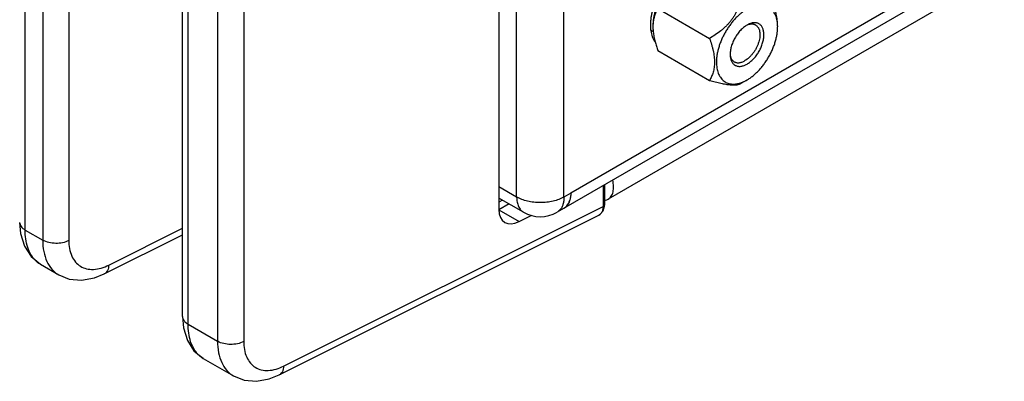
# Model space of a CAD drawing. Header units: inches. Extents: x 0 to 34, y 0 to 22.
# Tile 21 of 168: x 2.579 to 4.125, y 13.173 to 13.74. Entities that reach past the tile are written whole.
import ezdxf

# ---------------------------------------------------------------- set-up
doc = ezdxf.new("R2010")
doc.units = ezdxf.units.IN
doc.header["$LTSCALE"] = 1.87
doc.header["$MEASUREMENT"] = 0
doc.layers.get('0').update_dxf_attribs({"linetype": 'CONTINUOUS'})
doc.layers.add('02___PRT_ALL_AXES', color=7, linetype='CONTINUOUS')
doc.layers.add('THREAD', color=7, linetype='CONTINUOUS')

msp = doc.modelspace()

# ---------------------------------------------------------------- linework, layer by layer
at = {"color": 7, "linetype": 'CONTINUOUS'}
for p, q in [((3.3312, 15.3515), (3.3312, 13.4426)), ((2.5877, 13.4102), (2.5877, 15.3022)), ((2.6152, 15.2863), (2.6152, 13.3943)), ((2.6563, 15.2859), (2.6562, 13.3939)), ((2.8347, 13.2746), (2.8348, 15.1666)), ((2.8434, 13.2625), (2.8434, 15.1545)), ((2.8897, 15.1278), (2.8897, 13.2358)), ((2.9307, 15.1274), (2.9307, 13.2354)), ((5.0037, 14.3252), (3.5028, 13.4587)), ((3.5807, 13.7577), (3.6619, 13.7108)), ((3.5807, 13.6916), (3.6619, 13.6447)), ((3.7115, 13.6403), (3.7207, 13.6456)), ((3.4947, 13.4797), (3.4947, 13.4473)), ((3.497, 13.4811), (3.497, 13.4504)), ((2.9933, 13.1968), (3.4947, 13.4473)), ((3.3472, 13.4512), (3.331, 13.4418)), ((3.3368, 13.4572), (3.3312, 13.4539)), ((2.9863, 13.1829), (3.488, 13.4334)), ((3.331, 13.4418), (3.3628, 13.4234)), ((3.3628, 13.4234), (3.3818, 13.4331)), ((2.579, 13.4222), (2.5805, 13.4047)), ((2.5877, 13.4102), (2.6152, 13.3943)), ((2.7119, 13.3413), (2.8347, 13.4027)), ((2.7188, 13.3553), (2.8347, 13.4132)), ((2.6115, 13.3565), (2.6403, 13.3399)), ((2.6403, 13.3399), (2.6403, 13.3399)), ((2.8347, 13.2746), (2.8362, 13.2571)), ((2.8434, 13.2625), (2.8897, 13.2358)), ((2.8672, 13.2089), (2.9148, 13.1814)), ((2.9148, 13.1814), (2.9148, 13.1814))]:
    msp.add_line(p, q, dxfattribs=at)
at = {"color": 3, "linetype": 'CONTINUOUS'}
for p, q in [((3.3591, 13.462), (3.3591, 15.3297)), ((3.4334, 13.462), (3.4334, 15.3297)), ((4.9822, 14.3386), (3.4225, 13.438)), ((3.3591, 13.462), (3.3312, 13.4782)), ((3.444, 13.4682), (3.4334, 13.462)), ((3.37, 13.438), (3.3312, 13.4604)), ((3.4357, 13.446), (3.438, 13.4483)), ((3.4415, 13.4542), (3.4425, 13.4571))]:
    msp.add_line(p, q, dxfattribs=at)
at = {"color": 7, "linetype": 'CONTINUOUS'}
for points in [[(3.4879, 13.4334), (3.4899, 13.4346), (3.4947, 13.4401), (3.4969, 13.4476), (3.497, 13.4504)], [(2.5805, 13.4047), (2.5865, 13.3847), (2.5969, 13.3685), (2.6115, 13.3565)], [(2.6403, 13.3399), (2.6568, 13.3333), (2.6762, 13.3315), (2.6965, 13.3351), (2.7119, 13.3413)], [(2.8362, 13.2571), (2.8422, 13.2371), (2.8526, 13.2208), (2.8672, 13.2088)], [(2.9148, 13.1814), (2.9313, 13.1748), (2.9506, 13.173), (2.9709, 13.1767), (2.9863, 13.1829)]]:
    msp.add_lwpolyline(points, dxfattribs=at)
for centre, radius, start, end in [((3.6341, 13.7292), 0.0611, 175.6865, 178.6392), ((3.6374, 13.7291), 0.0644, 178.6159, 180.0047), ((3.6309, 13.7294), 0.0579, 173.8441, 175.6879), ((3.7062, 13.7288), 0.0626, 359.9962, 1.6765), ((3.4831, 13.4428), 0.0106, 314.0204, 316.6698)]:
    msp.add_arc(centre, radius, start, end, dxfattribs=at)
at = {"color": 3, "linetype": 'CONTINUOUS'}
for centre, radius, start, end in [((3.4243, 13.4594), 0.0176, 299.9965, 310.4005), ((3.3962, 13.4835), 0.0525, 240.0001, 299.9999)]:
    msp.add_arc(centre, radius, start, end, dxfattribs=at)
at = {"color": 7, "linetype": 'CONTINUOUS'}
msp.add_ellipse((3.3636, 13.46), major_axis=(0.0233, 0.0377), ratio=0.597108, start_param=2.374964, end_param=3.91958, dxfattribs=at)
for points, knots in [([(3.5884, 13.7803), (3.586, 13.7763), (3.5827, 13.7702), (3.5792, 13.7617), (3.577, 13.7553), (3.5752, 13.7489), (3.5739, 13.7427), (3.5732, 13.7366), (3.573, 13.7326), (3.573, 13.7306)], [0, 0, 0, 0, 0.265565, 0.396579, 0.52518, 0.65052, 0.771855, 0.888563, 1, 1, 1, 1]), ([(3.7115, 13.7725), (3.7107, 13.7694), (3.7093, 13.7648), (3.707, 13.7588), (3.705, 13.7543), (3.7028, 13.7499), (3.7003, 13.7455), (3.6975, 13.7413), (3.6944, 13.7372), (3.691, 13.7332), (3.6874, 13.7295), (3.6835, 13.7259), (3.6781, 13.7214), (3.6709, 13.7163), (3.6649, 13.7126), (3.6619, 13.7108)], [0, 0, 0, 0, 0.116948, 0.176328, 0.236388, 0.29719, 0.358757, 0.421082, 0.484112, 0.547748, 0.611867, 0.676328, 0.741005, 0.87056, 1, 1, 1, 1]), ([(3.5807, 13.7577), (3.5798, 13.7561), (3.578, 13.7528), (3.5759, 13.7476), (3.5742, 13.7418), (3.5736, 13.7377), (3.5733, 13.7356)], [0, 0, 0, 0, 0.233155, 0.475422, 0.729967, 1, 1, 1, 1]), ([(3.7687, 13.7306), (3.7687, 13.7324), (3.7684, 13.7357), (3.7676, 13.7405), (3.7663, 13.745), (3.7646, 13.7491), (3.7625, 13.7527), (3.7604, 13.7553), (3.7585, 13.7571), (3.757, 13.7584), (3.7555, 13.7595), (3.7538, 13.7604), (3.7521, 13.7612), (3.7503, 13.7619), (3.7484, 13.7624), (3.7458, 13.7629), (3.7423, 13.7632), (3.7388, 13.763), (3.7359, 13.7625), (3.7329, 13.7618), (3.7291, 13.7606), (3.7244, 13.7586), (3.7198, 13.7561), (3.7151, 13.753), (3.7105, 13.7495), (3.706, 13.7455), (3.7017, 13.7411), (3.6975, 13.7363), (3.6935, 13.7312), (3.6898, 13.7258), (3.6864, 13.7202), (3.6833, 13.7144), (3.6805, 13.7085), (3.6782, 13.7025), (3.6762, 13.6965), (3.6746, 13.6905), (3.6735, 13.6846), (3.6728, 13.6789), (3.6726, 13.6752), (3.6726, 13.6733)], [0, 0, 0, 0, 0.030459, 0.059325, 0.086615, 0.112438, 0.13697, 0.160466, 0.171937, 0.183279, 0.194543, 0.205782, 0.217048, 0.228393, 0.239869, 0.251522, 0.275516, 0.300688, 0.313793, 0.327266, 0.35536, 0.385043, 0.416314, 0.449111, 0.483333, 0.518836, 0.555447, 0.592969, 0.631184, 0.669862, 0.708763, 0.747643, 0.786258, 0.82437, 0.86175, 0.898181, 0.933474, 0.967468, 1, 1, 1, 1]), ([(3.7687, 13.7306), (3.7687, 13.7336), (3.7684, 13.7381), (3.7675, 13.7442), (3.7666, 13.7489), (3.7655, 13.7537), (3.7637, 13.7601), (3.7622, 13.7649), (3.7611, 13.7681)], [0, 0, 0, 0, 0.232722, 0.354646, 0.479599, 0.607059, 0.736548, 1, 1, 1, 1]), ([(3.573, 13.7291), (3.573, 13.7284), (3.573, 13.7258), (3.5732, 13.7231), (3.5734, 13.7211)], [0, 0, 0, 0, 0.244134, 1, 1, 1, 1]), ([(3.7207, 13.6456), (3.7223, 13.6465), (3.7255, 13.6486), (3.7302, 13.6521), (3.7347, 13.656), (3.7392, 13.6604), (3.7434, 13.6652), (3.7474, 13.6703), (3.7512, 13.6758), (3.7547, 13.6814), (3.7579, 13.6873), (3.7607, 13.6933), (3.7631, 13.6993), (3.7651, 13.7054), (3.7667, 13.7114), (3.7679, 13.7174), (3.7686, 13.7231), (3.7687, 13.7269), (3.7687, 13.7288)], [0, 0, 0, 0, 0.055836, 0.114177, 0.17478, 0.23735, 0.301546, 0.36699, 0.433281, 0.499999, 0.566718, 0.633008, 0.698453, 0.76265, 0.825217, 0.885819, 0.944176, 1, 1, 1, 1]), ([(3.5734, 13.7211), (3.5737, 13.7185), (3.5745, 13.7133), (3.5757, 13.7081), (3.5764, 13.7055)], [0, 0, 0, 0, 0.490664, 1, 1, 1, 1]), ([(3.6619, 13.7108), (3.663, 13.7076), (3.6645, 13.7028), (3.6663, 13.6964), (3.6674, 13.6916), (3.6684, 13.6869), (3.6693, 13.6809), (3.6696, 13.6763), (3.6696, 13.6733)], [0, 0, 0, 0, 0.263453, 0.392943, 0.520403, 0.645356, 0.76728, 1, 1, 1, 1]), ([(3.5764, 13.7055), (3.577, 13.7032), (3.5783, 13.6985), (3.5799, 13.6939), (3.5807, 13.6916)], [0, 0, 0, 0, 0.496094, 1, 1, 1, 1]), ([(3.6696, 13.6733), (3.6696, 13.6719), (3.6695, 13.6691), (3.6691, 13.6651), (3.6684, 13.6612), (3.6675, 13.6576), (3.6663, 13.6541), (3.665, 13.6508), (3.6635, 13.6477), (3.6625, 13.6457), (3.6619, 13.6447)], [0, 0, 0, 0, 0.141192, 0.276944, 0.407436, 0.533131, 0.654622, 0.772535, 0.887485, 1, 1, 1, 1]), ([(3.6726, 13.6733), (3.6726, 13.6718), (3.6728, 13.6688), (3.6733, 13.6643), (3.6741, 13.6602), (3.6753, 13.6564), (3.6769, 13.6528), (3.6787, 13.6497), (3.6809, 13.6469), (3.6834, 13.6444), (3.6861, 13.6425), (3.6892, 13.6409), (3.6924, 13.6398), (3.6958, 13.6392), (3.6995, 13.639), (3.7026, 13.6392), (3.7051, 13.6396), (3.7078, 13.6401), (3.7097, 13.6407), (3.711, 13.6411)], [0, 0, 0, 0, 0.076271, 0.149166, 0.218596, 0.284675, 0.347639, 0.40784, 0.46576, 0.522023, 0.577351, 0.632534, 0.688371, 0.745616, 0.804929, 0.866847, 0.898928, 0.931798, 1, 1, 1, 1]), ([(3.6619, 13.6447), (3.6649, 13.6439), (3.6693, 13.6428), (3.6752, 13.6414), (3.6794, 13.6404), (3.6834, 13.6396), (3.6873, 13.6389), (3.6909, 13.6384), (3.6943, 13.638), (3.6973, 13.6378), (3.7002, 13.6378), (3.7027, 13.6379), (3.7049, 13.6381), (3.7069, 13.6385), (3.7086, 13.639), (3.7101, 13.6396), (3.7111, 13.64), (3.7115, 13.6403)], [0, 0, 0, 0, 0.182889, 0.270951, 0.356057, 0.437606, 0.514923, 0.587364, 0.654362, 0.715562, 0.770837, 0.820356, 0.864516, 0.903886, 0.939136, 0.970956, 1, 1, 1, 1]), ([(3.711, 13.6411), (3.7127, 13.6417), (3.716, 13.643), (3.7191, 13.6447), (3.7207, 13.6456)], [0, 0, 0, 0, 0.486272, 1, 1, 1, 1]), ([(3.5028, 13.4587), (3.5047, 13.4597), (3.5082, 13.4631), (3.5109, 13.4702), (3.5115, 13.4789), (3.5106, 13.485), (3.5098, 13.4882)], [0, 0, 0, 0, 0.202042, 0.429961, 0.696297, 1, 1, 1, 1]), ([(3.4947, 13.4473), (3.4947, 13.4461), (3.4944, 13.442), (3.4929, 13.4377), (3.4908, 13.4356)], [0, 0, 0, 0, 0.285031, 1, 1, 1, 1]), ([(3.497, 13.4504), (3.497, 13.4501), (3.4968, 13.4487), (3.4956, 13.4478), (3.4947, 13.4473)], [0, 0, 0, 0, 0.219064, 1, 1, 1, 1]), ([(3.4973, 13.4569), (3.4978, 13.4569), (3.4997, 13.4572), (3.5016, 13.4579), (3.5028, 13.4587)], [0, 0, 0, 0, 0.256955, 1, 1, 1, 1]), ([(2.579, 13.4222), (2.579, 13.4199), (2.5811, 13.4148), (2.5853, 13.4116), (2.5877, 13.4102)], [0, 0, 0, 0, 0.449233, 1, 1, 1, 1]), ([(2.6034, 13.3628), (2.598, 13.3683), (2.5896, 13.3838), (2.5877, 13.4009), (2.5877, 13.4102)], [0, 0, 0, 0, 0.453362, 1, 1, 1, 1]), ([(2.6152, 13.3943), (2.6152, 13.3883), (2.6162, 13.3769), (2.6209, 13.3612), (2.6289, 13.3484), (2.6363, 13.3422), (2.6403, 13.3399)], [0, 0, 0, 0, 0.287231, 0.545516, 0.779558, 1, 1, 1, 1]), ([(2.6562, 13.3939), (2.65, 13.3905), (2.6357, 13.3879), (2.6213, 13.3908), (2.6152, 13.3943)], [0, 0, 0, 0, 0.502228, 1, 1, 1, 1]), ([(2.6562, 13.3939), (2.6562, 13.3855), (2.6581, 13.3732), (2.6662, 13.3599), (2.6741, 13.3529), (2.684, 13.3489), (2.6995, 13.3477), (2.7113, 13.3516), (2.7188, 13.3553)], [0, 0, 0, 0, 0.271231, 0.388907, 0.4998, 0.610736, 0.728519, 1, 1, 1, 1]), ([(2.7188, 13.3553), (2.7187, 13.3523), (2.7178, 13.3468), (2.714, 13.3424), (2.7119, 13.3413)], [0, 0, 0, 0, 0.553786, 1, 1, 1, 1]), ([(2.8347, 13.2746), (2.8347, 13.2723), (2.8368, 13.2672), (2.841, 13.264), (2.8434, 13.2625)], [0, 0, 0, 0, 0.449233, 1, 1, 1, 1]), ([(2.8591, 13.2151), (2.8537, 13.2206), (2.8453, 13.2362), (2.8434, 13.2533), (2.8434, 13.2625)], [0, 0, 0, 0, 0.453362, 1, 1, 1, 1]), ([(2.8897, 13.2358), (2.8897, 13.2298), (2.8906, 13.2184), (2.8954, 13.2027), (2.9033, 13.1899), (2.9108, 13.1837), (2.9148, 13.1814)], [0, 0, 0, 0, 0.287231, 0.545516, 0.779558, 1, 1, 1, 1]), ([(2.9307, 13.2354), (2.9245, 13.2321), (2.9101, 13.2295), (2.8957, 13.2323), (2.8897, 13.2358)], [0, 0, 0, 0, 0.502228, 1, 1, 1, 1]), ([(2.9307, 13.2354), (2.9307, 13.2271), (2.9325, 13.2148), (2.9406, 13.2015), (2.9486, 13.1945), (2.9584, 13.1905), (2.9739, 13.1892), (2.9858, 13.1931), (2.9933, 13.1968)], [0, 0, 0, 0, 0.271231, 0.388907, 0.4998, 0.610736, 0.728519, 1, 1, 1, 1]), ([(2.9933, 13.1968), (2.9932, 13.1938), (2.9923, 13.1883), (2.9885, 13.1839), (2.9863, 13.1829)], [0, 0, 0, 0, 0.553786, 1, 1, 1, 1])]:
    msp.add_open_spline(points, degree=3, knots=knots, dxfattribs=at)
at = {"color": 3, "linetype": 'CONTINUOUS'}
for points, knots in [([(3.3591, 13.462), (3.3591, 13.4594), (3.3595, 13.4543), (3.3616, 13.4474), (3.3645, 13.4426), (3.3675, 13.4397), (3.3691, 13.4385), (3.37, 13.438)], [0, 0, 0, 0, 0.289387, 0.548685, 0.781639, 0.891827, 1, 1, 1, 1]), ([(3.4334, 13.462), (3.4308, 13.4606), (3.4253, 13.458), (3.4162, 13.4552), (3.4064, 13.4535), (3.3962, 13.453), (3.3861, 13.4535), (3.3763, 13.4552), (3.3672, 13.458), (3.3617, 13.4606), (3.3591, 13.462)], [0, 0, 0, 0, 0.114123, 0.237345, 0.366971, 0.5, 0.633029, 0.762655, 0.885877, 1, 1, 1, 1]), ([(3.4334, 13.462), (3.4334, 13.46), (3.4331, 13.4561), (3.4323, 13.4523), (3.4318, 13.4505)], [0, 0, 0, 0, 0.519877, 1, 1, 1, 1]), ([(3.444, 13.4682), (3.444, 13.466), (3.4437, 13.4619), (3.4428, 13.4578), (3.4422, 13.456)], [0, 0, 0, 0, 0.521255, 1, 1, 1, 1]), ([(3.4318, 13.4505), (3.4313, 13.4489), (3.43, 13.4458), (3.4282, 13.443), (3.4271, 13.4419)], [0, 0, 0, 0, 0.518995, 1, 1, 1, 1]), ([(3.4422, 13.456), (3.4417, 13.4547), (3.4407, 13.4522), (3.4386, 13.4489), (3.4361, 13.4462), (3.4341, 13.4447), (3.4331, 13.4441)], [0, 0, 0, 0, 0.269667, 0.52311, 0.76468, 1, 1, 1, 1]), ([(3.438, 13.4483), (3.4387, 13.4491), (3.44, 13.4511), (3.4411, 13.4531), (3.4415, 13.4542)], [0, 0, 0, 0, 0.487136, 1, 1, 1, 1]), ([(3.4271, 13.4419), (3.4265, 13.4411), (3.425, 13.4397), (3.4234, 13.4385), (3.4225, 13.438)], [0, 0, 0, 0, 0.504624, 1, 1, 1, 1])]:
    msp.add_open_spline(points, degree=3, knots=knots, dxfattribs=at)
at = {"color": 7, "linetype": 'CONTINUOUS'}
for points in [[(3.4905, 13.4352), (3.4897, 13.4345), (3.4889, 13.4339), (3.488, 13.4334)], [(2.6115, 13.3565), (2.6086, 13.3582), (2.6058, 13.3603), (2.6034, 13.3628)], [(2.8672, 13.2089), (2.8642, 13.2106), (2.8615, 13.2127), (2.8591, 13.2151)]]:
    msp.add_open_spline(points, degree=3, dxfattribs=at)
at = {"layer": '02___PRT_ALL_AXES', "color": 3, "linetype": 'CONTINUOUS'}
msp.add_line((4.9823, 14.3564), (3.444, 13.4682), dxfattribs=at)
at = {"layer": '02___PRT_ALL_AXES', "color": 7, "linetype": 'CONTINUOUS'}
msp.add_line((3.5735, 13.7211), (3.57, 13.7231), dxfattribs=at)
at = {"layer": '02___PRT_ALL_AXES', "color": 3, "linetype": 'CONTINUOUS'}
for centre, radius, start, end in [((3.6232, 13.7306), 0.0542, 186.7548, 188.2511), ((3.5983, 13.722), 0.0276, 217.2941, 218.2837)]:
    msp.add_arc(centre, radius, start, end, dxfattribs=at)
for points, knots in [([(3.5882, 13.7883), (3.5852, 13.7838), (3.5799, 13.7746), (3.5738, 13.7601), (3.5705, 13.7478), (3.5692, 13.7383), (3.569, 13.7336), (3.569, 13.7314)], [0, 0, 0, 0, 0.264421, 0.524599, 0.772126, 0.888985, 1, 1, 1, 1]), ([(3.569, 13.7314), (3.569, 13.7308), (3.569, 13.7284), (3.5692, 13.726), (3.5694, 13.7242)], [0, 0, 0, 0, 0.256019, 1, 1, 1, 1]), ([(3.5696, 13.7228), (3.57, 13.7195), (3.5715, 13.7134), (3.5745, 13.7077), (3.5763, 13.7053)], [0, 0, 0, 0, 0.527696, 1, 1, 1, 1])]:
    msp.add_open_spline(points, degree=3, knots=knots, dxfattribs=at)
at = {"layer": 'THREAD', "color": 7, "linetype": 'CONTINUOUS'}
for p, q in [((3.7223, 13.7325), (3.7241, 13.733)), ((3.6941, 13.6846), (3.6947, 13.6821))]:
    msp.add_line(p, q, dxfattribs=at)
for centre, radius, start, end in [((3.7374, 13.7027), 0.0334, 116.8607, 120.0355), ((3.7361, 13.7054), 0.0304, 113.4801, 116.8903), ((3.7258, 13.6856), 0.0316, 181.8717, 186.4511), ((3.713, 13.6877), 0.0191, 196.912, 198.5622)]:
    msp.add_arc(centre, radius, start, end, dxfattribs=at)
for points, knots in [([(3.7207, 13.7317), (3.7198, 13.7312), (3.718, 13.73), (3.7153, 13.728), (3.7128, 13.7258), (3.7103, 13.7233), (3.7079, 13.7205), (3.7056, 13.7176), (3.7035, 13.7145), (3.7016, 13.7113), (3.6998, 13.708), (3.6983, 13.7046), (3.697, 13.7011), (3.6959, 13.6977), (3.6951, 13.6943), (3.6945, 13.691), (3.6942, 13.6878), (3.6942, 13.6856), (3.6942, 13.6846)], [0, 0, 0, 0, 0.056022, 0.11466, 0.17559, 0.238501, 0.303053, 0.368841, 0.435436, 0.502396, 0.569272, 0.635616, 0.700989, 0.764976, 0.827189, 0.887283, 0.944962, 1, 1, 1, 1]), ([(3.734, 13.7319), (3.7344, 13.7317), (3.7352, 13.7311), (3.7363, 13.7302), (3.7373, 13.7291), (3.7382, 13.7279), (3.7389, 13.7265), (3.7398, 13.7245), (3.7406, 13.7216), (3.741, 13.7179), (3.7409, 13.7138), (3.7403, 13.7095), (3.7392, 13.7051), (3.7376, 13.7006), (3.7356, 13.6962), (3.7332, 13.6919), (3.7305, 13.6879), (3.7275, 13.6842), (3.7243, 13.6809), (3.7209, 13.678), (3.7185, 13.6764), (3.7173, 13.6758)], [0, 0, 0, 0, 0.02133, 0.042888, 0.064891, 0.087534, 0.110982, 0.135366, 0.187263, 0.243696, 0.304639, 0.369723, 0.438316, 0.509598, 0.582619, 0.656346, 0.72972, 0.801694, 0.871276, 0.937634, 1, 1, 1, 1]), ([(3.7207, 13.6704), (3.7215, 13.6709), (3.7232, 13.672), (3.7257, 13.6739), (3.7281, 13.6759), (3.7305, 13.6782), (3.7328, 13.6807), (3.7349, 13.6834), (3.737, 13.6863), (3.7395, 13.6902), (3.7422, 13.6954), (3.7444, 13.7008), (3.7457, 13.7051), (3.7464, 13.7083), (3.7469, 13.7114), (3.7472, 13.7144), (3.7472, 13.7173), (3.747, 13.7201), (3.7466, 13.7227), (3.746, 13.7251), (3.7451, 13.7273), (3.744, 13.7293), (3.7427, 13.731), (3.7411, 13.7324), (3.7394, 13.7336), (3.7376, 13.7345), (3.7355, 13.7351), (3.7334, 13.7353), (3.7311, 13.7353), (3.7279, 13.7348), (3.7255, 13.734), (3.724, 13.7333)], [0, 0, 0, 0, 0.032488, 0.066412, 0.101606, 0.137912, 0.175161, 0.213154, 0.251674, 0.290499, 0.368114, 0.444205, 0.481151, 0.517092, 0.551854, 0.58529, 0.617284, 0.647761, 0.676689, 0.704093, 0.73006, 0.754745, 0.778383, 0.801274, 0.823781, 0.846294, 0.869206, 0.892878, 0.917605, 0.943617, 1, 1, 1, 1]), ([(3.7241, 13.733), (3.725, 13.7332), (3.7268, 13.7335), (3.729, 13.7335), (3.7307, 13.7332), (3.7318, 13.7329), (3.733, 13.7325), (3.7337, 13.7321), (3.734, 13.7319)], [0, 0, 0, 0, 0.270954, 0.524643, 0.646477, 0.765775, 0.883331, 1, 1, 1, 1]), ([(3.6944, 13.6821), (3.6945, 13.6813), (3.6947, 13.6796), (3.6953, 13.6773), (3.6962, 13.6752), (3.6972, 13.6732), (3.6984, 13.6715), (3.6998, 13.6701), (3.7014, 13.6689), (3.7031, 13.6679), (3.705, 13.6673), (3.707, 13.6669), (3.7091, 13.6668), (3.7113, 13.667), (3.7136, 13.6674), (3.716, 13.6682), (3.7184, 13.6692), (3.7199, 13.67), (3.7207, 13.6704)], [0, 0, 0, 0, 0.070691, 0.137808, 0.201536, 0.262198, 0.320291, 0.376454, 0.431469, 0.486201, 0.541538, 0.598324, 0.657291, 0.719019, 0.783948, 0.852375, 0.924427, 1, 1, 1, 1]), ([(3.6949, 13.6816), (3.6952, 13.6808), (3.6958, 13.6792), (3.6971, 13.6771), (3.6985, 13.6757), (3.6997, 13.6747), (3.7003, 13.6743), (3.7006, 13.6741)], [0, 0, 0, 0, 0.269459, 0.522882, 0.764453, 0.882632, 1, 1, 1, 1]), ([(3.7006, 13.6741), (3.7012, 13.6738), (3.7024, 13.6732), (3.7042, 13.6727), (3.7062, 13.6725), (3.7083, 13.6726), (3.7105, 13.6729), (3.7128, 13.6736), (3.7151, 13.6745), (3.7166, 13.6753), (3.7173, 13.6758)], [0, 0, 0, 0, 0.10801, 0.218058, 0.331999, 0.451342, 0.577247, 0.710504, 0.851491, 1, 1, 1, 1])]:
    msp.add_open_spline(points, degree=3, knots=knots, dxfattribs=at)

doc.saveas('drawing.dxf')
